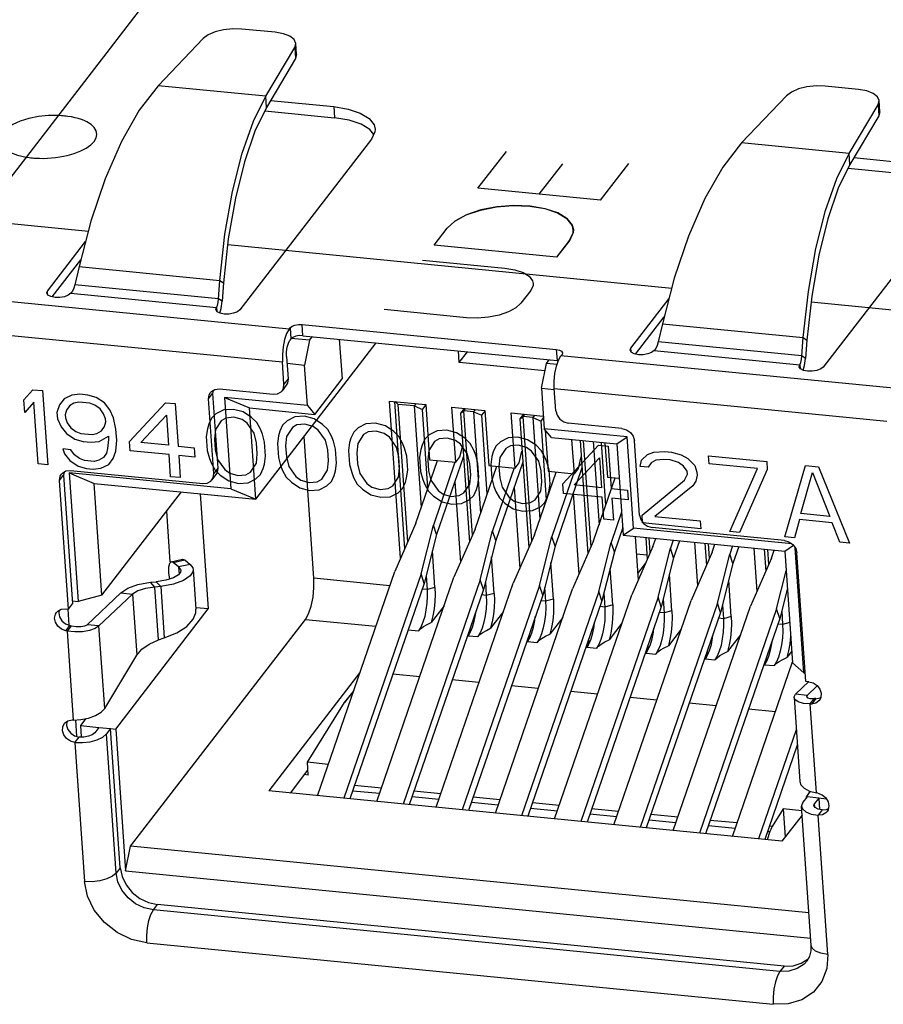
# Model space of a CAD drawing. Extents: x 0 to 1189, y 0 to 841.
# Tile 38 of 50: x 636 to 650, y 368 to 384. Entities that reach past the tile are written whole.
import ezdxf

# ---------------------------------------------------------------- set-up
doc = ezdxf.new("R2010")
doc.units = 0
doc.header["$LTSCALE"] = 65.395
doc.layers.get('0').update_dxf_attribs({"linetype": 'CONTINUOUS'})

msp = doc.modelspace()

# ---------------------------------------------------------------- linework, layer by layer
at = {"color": 7, "linetype": 'CONTINUOUS'}
for p, q in [((640.824, 387.778), (634.931, 380.136)), ((640.474, 384.126), (639.935, 384.178)), ((639.312, 384.025), (638.588, 383.264)), ((640.79, 383.881), (640.807, 383.945)), ((640.819, 383.765), (640.807, 383.945)), ((640.321, 383.094), (640.79, 383.881)), ((640.79, 383.881), (640.802, 383.701)), ((640.819, 383.766), (640.802, 383.701)), ((640.802, 383.701), (640.333, 382.915)), ((640.321, 383.094), (638.588, 383.264)), ((649.886, 383.203), (649.347, 383.256)), ((640.122, 382.692), (640.321, 383.094)), ((640.333, 382.915), (640.321, 383.094)), ((640.4, 383.026), (641.421, 382.926)), ((648.724, 383.103), (648, 382.341)), ((650.202, 382.958), (650.219, 383.023)), ((650.231, 382.843), (650.219, 383.023)), ((640.305, 382.857), (641.433, 382.747)), ((641.421, 382.926), (641.433, 382.747)), ((649.733, 382.172), (650.202, 382.958)), ((650.202, 382.958), (650.214, 382.778)), ((650.231, 382.843), (650.214, 382.778)), ((650.214, 382.778), (649.745, 381.992)), ((642.064, 382.476), (642.002, 382.555)), ((642.084, 382.518), (642.03, 382.403)), ((642.086, 382.565), (642.084, 382.518)), ((642.03, 382.403), (639.905, 379.648)), ((649.733, 382.172), (648, 382.341)), ((643.746, 381.61), (644.204, 382.204)), ((649.534, 381.769), (649.733, 382.172)), ((649.745, 381.992), (649.733, 382.172)), ((645.722, 381.416), (646.18, 382.01)), ((649.812, 382.104), (650.833, 382.004)), ((644.735, 381.513), (645.114, 382.005)), ((649.717, 381.935), (650.845, 381.824)), ((644.734, 381.513), (643.746, 381.61)), ((645.721, 381.416), (644.735, 381.513)), ((651.442, 381.481), (649.317, 378.726)), ((644.044, 381.309), (644.316, 381.331)), ((644.316, 381.331), (644.582, 381.322)), ((644.582, 381.322), (644.825, 381.282)), ((644.825, 381.282), (645.029, 381.215)), ((643.037, 380.691), (643.249, 380.967)), ((643.038, 380.691), (643.25, 380.966)), ((645.267, 381.014), (645.285, 380.943)), ((645.284, 380.943), (645.267, 381.012)), ((645.282, 380.893), (645.284, 380.943)), ((645.285, 380.943), (645.283, 380.894)), ((645.285, 380.935), (645.284, 380.943)), ((636.799, 379.952), (637.416, 380.752)), ((645.225, 380.773), (645.013, 380.498)), ((645.226, 380.773), (645.013, 380.497)), ((645.225, 380.773), (645.282, 380.893)), ((645.283, 380.894), (645.226, 380.773)), ((645.013, 380.497), (643.037, 380.691)), ((645.013, 380.498), (643.038, 380.691)), ((636.877, 379.857), (637.339, 380.456)), ((642.852, 380.452), (644.179, 380.322)), ((637.31, 380.345), (637.243, 380.054)), ((637.31, 380.345), (639.581, 380.122)), ((639.557, 379.827), (639.581, 380.122)), ((639.581, 380.122), (639.641, 380.083)), ((644.626, 380.118), (644.638, 380.073)), ((636.788, 379.92), (636.799, 379.952)), ((636.803, 379.894), (636.799, 379.952)), ((639.557, 379.827), (637.243, 380.054)), ((639.641, 380.083), (639.618, 379.788)), ((644.599, 379.961), (644.44, 379.755)), ((644.636, 380.04), (644.599, 379.961)), ((644.638, 380.073), (644.636, 380.04)), ((640.699, 379.339), (635.336, 379.864)), ((636.922, 379.848), (636.855, 379.861)), ((637.176, 379.916), (639.529, 379.685)), ((639.618, 379.788), (639.557, 379.827)), ((639.6, 379.672), (639.618, 379.788)), ((646.211, 379.03), (646.828, 379.829)), ((639.517, 379.653), (639.529, 379.685)), ((639.529, 379.685), (639.533, 379.626)), ((639.58, 379.596), (639.6, 379.672)), ((643.562, 379.522), (642.235, 379.652)), ((644.44, 379.755), (644.358, 379.68)), ((646.289, 378.934), (646.751, 379.534)), ((635.228, 379.333), (640.591, 378.807)), ((640.699, 379.339), (640.716, 379.36)), ((640.716, 379.36), (640.728, 379.181)), ((640.907, 379.411), (645.01, 379.009)), ((640.919, 379.231), (640.907, 379.411)), ((646.722, 379.422), (646.655, 379.131)), ((646.722, 379.422), (648.993, 379.2)), ((640.728, 379.181), (640.712, 379.159)), ((641.029, 379.157), (640.734, 379.185)), ((640.919, 379.231), (645.023, 378.829)), ((641.029, 379.157), (640.948, 378.758)), ((641.029, 379.157), (641.075, 379.216)), ((641.509, 379.174), (641.553, 378.535)), ((648.969, 378.905), (648.993, 379.2)), ((648.993, 379.2), (649.053, 379.16)), ((649.053, 379.16), (649.03, 378.865)), ((640.16, 376.593), (642.105, 379.115)), ((645.01, 379.009), (645.023, 378.829)), ((646.2, 378.998), (646.211, 379.03)), ((646.215, 378.971), (646.211, 379.03)), ((646.588, 378.993), (648.941, 378.762)), ((648.969, 378.905), (646.655, 379.131)), ((640.658, 378.893), (640.683, 378.534)), ((643.445, 378.798), (643.432, 378.985)), ((643.445, 378.798), (643.579, 378.971)), ((644.85, 378.782), (644.896, 378.842)), ((645.085, 378.909), (645.102, 378.93)), ((650.449, 378.383), (645.085, 378.909)), ((645.11, 378.955), (645.102, 378.93)), ((646.334, 378.925), (646.267, 378.939)), ((649.03, 378.865), (648.969, 378.905)), ((649.012, 378.75), (649.03, 378.865)), ((640.616, 378.448), (640.591, 378.807)), ((640.665, 378.786), (640.948, 378.758)), ((640.993, 378.103), (640.948, 378.758)), ((644.826, 378.663), (643.445, 378.798)), ((644.769, 378.383), (644.85, 378.782)), ((645.021, 378.765), (644.85, 378.782)), ((645.041, 378.825), (645.023, 378.829)), ((648.929, 378.73), (648.941, 378.762)), ((648.941, 378.762), (648.945, 378.704)), ((648.992, 378.674), (649.012, 378.75)), ((640.683, 378.534), (640.616, 378.448)), ((641.112, 377.962), (641.553, 378.535)), ((639.575, 378.372), (640.441, 378.287)), ((640.653, 378.431), (640.587, 378.344)), ((644.769, 378.383), (644.976, 378.363)), ((644.769, 378.383), (644.815, 377.728)), ((644.977, 378.377), (650.341, 377.852)), ((645.002, 378.018), (644.977, 378.377)), ((639.399, 378.211), (639.465, 378.297)), ((639.483, 377.008), (639.399, 378.211)), ((639.429, 378.315), (639.445, 378.332)), ((639.473, 378.348), (639.465, 378.297)), ((639.465, 378.297), (639.549, 377.094)), ((640.993, 378.103), (639.657, 378.234)), ((639.657, 378.234), (640.058, 378.066)), ((639.657, 378.234), (639.759, 376.761)), ((640.058, 378.066), (641.112, 377.962)), ((640.16, 376.593), (640.058, 378.066)), ((640.993, 378.103), (641.112, 377.962)), ((642.32, 378.177), (642.903, 378.12)), ((642.497, 375.642), (642.32, 378.177)), ((642.398, 378.169), (642.563, 375.794)), ((642.406, 378.169), (642.459, 378.123)), ((642.717, 378.098), (642.459, 378.123)), ((642.613, 375.907), (642.459, 378.123)), ((642.746, 378.135), (642.717, 378.098)), ((642.717, 378.098), (642.851, 378.042)), ((642.717, 378.098), (642.831, 376.46)), ((642.851, 378.042), (642.903, 378.11)), ((642.939, 376.773), (642.851, 378.042)), ((642.903, 378.12), (642.965, 377.231)), ((643.326, 378.078), (643.859, 378.026)), ((643.388, 377.19), (643.326, 378.078)), ((643.522, 378.059), (643.463, 377.982)), ((643.517, 378.02), (643.546, 378.057)), ((643.702, 378.042), (643.674, 378.004)), ((643.463, 377.982), (643.517, 378.02)), ((643.463, 377.982), (643.608, 375.901)), ((643.674, 378.004), (643.517, 378.02)), ((643.657, 376.014), (643.517, 378.02)), ((643.674, 378.004), (643.807, 377.948)), ((643.674, 378.004), (643.788, 376.366)), ((643.807, 377.948), (643.86, 378.016)), ((643.896, 376.679), (643.807, 377.948)), ((643.859, 378.026), (643.921, 377.137)), ((644.283, 377.985), (644.8, 377.934)), ((644.344, 377.096), (644.283, 377.985)), ((644.478, 377.965), (644.419, 377.888)), ((644.419, 377.888), (644.474, 377.926)), ((644.419, 377.888), (644.564, 375.807)), ((644.474, 377.926), (644.502, 377.963)), ((644.63, 377.911), (644.474, 377.926)), ((644.613, 375.92), (644.474, 377.926)), ((644.659, 377.948), (644.63, 377.911)), ((644.63, 377.911), (644.763, 377.855)), ((644.63, 377.911), (644.744, 376.273)), ((644.763, 377.855), (644.802, 377.905)), ((644.852, 376.586), (644.763, 377.855)), ((646.151, 377.597), (644.815, 377.728)), ((644.933, 377.588), (644.815, 377.728)), ((646.069, 377.735), (645.203, 377.82)), ((641.098, 375.318), (640.939, 377.604)), ((644.831, 377.709), (644.877, 377.044)), ((644.933, 377.588), (645.987, 377.485)), ((645.987, 377.485), (646.151, 377.597)), ((646.254, 376.125), (646.151, 377.597)), ((643.455, 377.276), (643.499, 377.462)), ((645.301, 377.002), (645.262, 377.556)), ((645.393, 377.543), (645.52, 375.713)), ((645.57, 375.826), (645.45, 377.537)), ((645.607, 377.522), (645.7, 376.179)), ((645.808, 376.492), (645.737, 377.509)), ((645.795, 377.503), (645.833, 376.95)), ((645.987, 377.485), (646.09, 376.012)), ((646.354, 376.334), (646.27, 377.537)), ((643.511, 377.285), (643.077, 376.024)), ((643.388, 377.19), (643.455, 377.276)), ((643.499, 377.25), (643.512, 377.267)), ((644.411, 377.182), (644.455, 377.368)), ((645.367, 377.088), (645.411, 377.275)), ((639.549, 377.094), (639.483, 377.008)), ((642.744, 376.205), (643.093, 377.219)), ((642.965, 377.231), (643.388, 377.19)), ((643.375, 377.191), (643.026, 376.177)), ((643.7, 376.111), (644.049, 377.125)), ((643.921, 377.137), (644.344, 377.096)), ((644.331, 377.097), (643.982, 376.084)), ((644.467, 377.192), (644.033, 375.93)), ((644.344, 377.096), (644.411, 377.182)), ((645.424, 377.098), (644.989, 375.836)), ((645.301, 377.002), (645.367, 377.088)), ((636.995, 376.895), (637.061, 376.981)), ((637.025, 376.999), (637.041, 377.016)), ((637.069, 377.032), (637.061, 376.981)), ((637.061, 376.981), (637.206, 374.907)), ((639.759, 376.761), (637.152, 377.017)), ((637.152, 377.017), (637.553, 376.849)), ((637.152, 377.017), (637.297, 374.943)), ((637.171, 377.056), (639.307, 376.847)), ((639.519, 376.99), (639.453, 376.904)), ((644.656, 376.018), (645.005, 377.031)), ((644.877, 377.044), (645.301, 377.002)), ((645.288, 377.003), (644.939, 375.99)), ((645.612, 375.924), (645.961, 376.937)), ((645.833, 376.95), (646.026, 376.931)), ((637.139, 374.821), (636.995, 376.895)), ((637.553, 376.849), (640.16, 376.593)), ((637.679, 375.044), (637.553, 376.849)), ((643.372, 376.88), (643.463, 375.571)), ((644.328, 376.787), (644.419, 375.477)), ((637.679, 375.044), (638.964, 376.71)), ((639.266, 376.681), (639.395, 374.823)), ((639.759, 376.761), (640.16, 376.593)), ((645.284, 376.693), (645.375, 375.383)), ((638.782, 375.583), (638.725, 376.401)), ((646.064, 376.386), (645.895, 375.896)), ((642.744, 376.205), (642.403, 375.428)), ((642.827, 375.387), (643.026, 376.177)), ((643.077, 376.024), (643.026, 376.177)), ((646.081, 376.136), (645.946, 375.743)), ((648.691, 375.927), (646.554, 376.136)), ((643.077, 376.024), (642.877, 375.233)), ((643.7, 376.111), (643.359, 375.335)), ((643.783, 375.293), (643.982, 376.084)), ((644.033, 375.93), (643.982, 376.084)), ((644.656, 376.018), (644.316, 375.241)), ((644.739, 375.199), (644.939, 375.99)), ((644.989, 375.836), (644.939, 375.99)), ((646.09, 376.012), (646.254, 376.125)), ((646.09, 376.012), (648.697, 375.757)), ((648.809, 375.874), (646.254, 376.125)), ((646.283, 375.993), (646.332, 375.29)), ((646.452, 375.977), (646.476, 375.62)), ((646.526, 375.732), (646.509, 375.971)), ((644.033, 375.93), (643.834, 375.139)), ((644.989, 375.836), (644.79, 375.046)), ((645.612, 375.924), (645.272, 375.147)), ((645.695, 375.106), (645.895, 375.896)), ((645.946, 375.743), (645.895, 375.896)), ((646.569, 375.83), (646.228, 375.053)), ((646.569, 375.83), (646.614, 375.961)), ((646.896, 375.933), (646.851, 375.803)), ((646.996, 375.923), (646.902, 375.649)), ((647.239, 375.899), (647.288, 375.196)), ((647.408, 375.883), (647.433, 375.526)), ((647.482, 375.639), (647.465, 375.877)), ((647.525, 375.737), (647.57, 375.867)), ((647.852, 375.839), (647.807, 375.709)), ((647.953, 375.829), (647.858, 375.555)), ((648.697, 375.757), (648.835, 375.851)), ((643.051, 375.169), (643.01, 375.759)), ((644.007, 375.075), (643.966, 375.665)), ((645.946, 375.743), (645.746, 374.952)), ((646.302, 375.711), (646.471, 375.694)), ((646.652, 375.012), (646.851, 375.803)), ((646.902, 375.649), (646.851, 375.803)), ((647.525, 375.737), (647.184, 374.96)), ((647.608, 374.918), (647.807, 375.709)), ((647.858, 375.555), (647.807, 375.709)), ((648.195, 375.806), (648.244, 375.102)), ((648.364, 375.789), (648.389, 375.432)), ((648.438, 375.545), (648.422, 375.783)), ((648.481, 375.643), (648.526, 375.773)), ((648.697, 375.757), (648.822, 373.952)), ((649.005, 373.795), (648.865, 375.81)), ((649.036, 373.655), (648.892, 375.729)), ((638.794, 375.584), (638.981, 375.625)), ((638.828, 375.572), (638.794, 375.584)), ((638.828, 375.572), (639.015, 375.613)), ((638.915, 375.501), (638.828, 375.572)), ((639.102, 375.542), (638.915, 375.501)), ((638.915, 375.501), (638.923, 375.385)), ((638.981, 375.625), (639.015, 375.613)), ((639.015, 375.613), (639.102, 375.542)), ((644.963, 374.981), (644.922, 375.571)), ((646.324, 375.396), (646.449, 375.557)), ((646.902, 375.649), (646.702, 374.858)), ((647.858, 375.555), (647.659, 374.765)), ((648.481, 375.643), (648.141, 374.866)), ((638.915, 375.375), (638.832, 375.325)), ((639.104, 375.357), (638.994, 375.283)), ((639.151, 375.458), (639.195, 374.818)), ((641.157, 371.81), (642.403, 375.428)), ((642.827, 375.387), (641.581, 371.769)), ((642.877, 375.233), (642.827, 375.387)), ((642.908, 375.356), (642.924, 375.135)), ((645.92, 374.888), (645.879, 375.478)), ((646.876, 374.794), (646.835, 375.384)), ((648.564, 374.824), (648.719, 375.438)), ((638.462, 375.254), (638.556, 375.263)), ((638.532, 375.176), (638.462, 375.254)), ((638.627, 375.186), (638.532, 375.176)), ((638.556, 375.263), (638.627, 375.186)), ((638.627, 375.186), (638.684, 374.356)), ((642.324, 375.198), (641.098, 375.318)), ((642.877, 375.233), (641.681, 371.759)), ((642.113, 371.717), (643.359, 375.335)), ((643.783, 375.293), (642.537, 371.675)), ((643.07, 371.623), (644.316, 375.241)), ((644.739, 375.199), (643.493, 371.581)), ((643.834, 375.139), (643.783, 375.293)), ((643.865, 375.262), (643.88, 375.041)), ((644.79, 375.046), (644.739, 375.199)), ((647.832, 374.7), (647.791, 375.29)), ((637.679, 375.044), (637.297, 374.943)), ((637.442, 374.568), (637.985, 375.083)), ((638.173, 375.064), (637.63, 374.549)), ((637.985, 375.083), (638.095, 375.156)), ((637.985, 375.083), (638.173, 375.064)), ((638.173, 375.064), (638.242, 374.08)), ((638.592, 374.325), (638.532, 375.176)), ((643.834, 375.139), (642.637, 371.665)), ((642.924, 375.135), (642.846, 375.143)), ((643.051, 375.169), (642.924, 375.135)), ((644.79, 375.046), (643.593, 371.572)), ((643.88, 375.041), (643.802, 375.049)), ((644.007, 375.075), (643.88, 375.041)), ((644.026, 371.529), (645.272, 375.147)), ((645.695, 375.106), (644.449, 371.488)), ((644.821, 375.168), (644.836, 374.948)), ((644.982, 371.436), (646.228, 375.053)), ((645.746, 374.952), (645.695, 375.106)), ((645.777, 375.074), (645.792, 374.854)), ((648.738, 375.16), (648.615, 374.671)), ((637.139, 374.821), (637.206, 374.907)), ((637.202, 374.952), (637.297, 374.943)), ((643.201, 374.873), (642.993, 374.604)), ((645.746, 374.952), (644.55, 371.478)), ((644.836, 374.948), (644.759, 374.955)), ((644.963, 374.981), (644.836, 374.948)), ((646.652, 375.012), (645.406, 371.394)), ((646.702, 374.858), (645.506, 371.384)), ((645.792, 374.854), (645.715, 374.861)), ((645.92, 374.888), (645.792, 374.854)), ((645.938, 371.342), (647.184, 374.96)), ((647.608, 374.918), (646.362, 371.3)), ((646.702, 374.858), (646.652, 375.012)), ((646.733, 374.981), (646.749, 374.76)), ((646.895, 371.248), (648.141, 374.866)), ((647.659, 374.765), (647.608, 374.918)), ((647.69, 374.887), (647.705, 374.666)), ((636.946, 374.768), (636.966, 374.789)), ((636.991, 374.802), (636.982, 374.761)), ((636.982, 374.761), (636.996, 374.694)), ((637.092, 374.825), (637.139, 374.821)), ((637.151, 374.56), (637.133, 374.82)), ((637.901, 372.886), (639.395, 374.823)), ((639.395, 374.823), (639.198, 374.842)), ((644.157, 374.78), (643.949, 374.511)), ((647.659, 374.765), (646.462, 371.29)), ((646.749, 374.76), (646.671, 374.768)), ((646.876, 374.794), (646.749, 374.76)), ((648.564, 374.824), (647.318, 371.207)), ((647.832, 374.7), (647.705, 374.666)), ((648.615, 374.671), (648.564, 374.824)), ((648.646, 374.793), (648.661, 374.573)), ((637.092, 374.583), (637.165, 374.554)), ((637.094, 374.47), (637.161, 374.556)), ((637.184, 374.551), (637.117, 374.465)), ((637.165, 374.554), (637.184, 374.552)), ((637.63, 374.549), (637.442, 374.568)), ((637.723, 373.218), (637.63, 374.549)), ((638.141, 370.995), (640.964, 374.654)), ((640.964, 374.654), (642.098, 374.543)), ((645.113, 374.686), (644.906, 374.417)), ((646.069, 374.592), (645.862, 374.323)), ((648.615, 374.671), (647.418, 371.197)), ((647.705, 374.666), (647.628, 374.674)), ((648.661, 374.573), (648.584, 374.58)), ((648.777, 374.603), (648.661, 374.573)), ((637.117, 374.466), (637.099, 374.468)), ((637.117, 374.466), (637.217, 373.03)), ((642.621, 374.487), (642.789, 374.471)), ((643.589, 374.392), (643.745, 374.377)), ((647.026, 374.498), (646.818, 374.23)), ((647.982, 374.405), (647.774, 374.136)), ((638.592, 374.325), (638.684, 374.356)), ((644.545, 374.299), (644.701, 374.283)), ((637.723, 373.218), (638.242, 374.08)), ((645.501, 374.205), (645.658, 374.19)), ((646.458, 374.111), (646.614, 374.096)), ((648.809, 374.144), (648.731, 374.042)), ((647.414, 374.018), (647.57, 374.002)), ((647.851, 371.154), (648.821, 373.971)), ((648.37, 373.924), (648.526, 373.909)), ((649.005, 373.795), (648.822, 373.952)), ((641.841, 373.797), (640.369, 371.888)), ((642.806, 373.728), (642.374, 373.771)), ((649.005, 373.795), (649.026, 373.793)), ((643.762, 373.635), (643.33, 373.677)), ((648.868, 373.448), (649.082, 373.651)), ((649.083, 373.65), (649.036, 373.655)), ((641.741, 373.507), (641.593, 373.314)), ((641.593, 373.314), (641.734, 373.486)), ((644.719, 373.541), (644.286, 373.583)), ((645.675, 373.447), (645.242, 373.489)), ((649.056, 373.429), (648.868, 373.448)), ((649.056, 373.429), (649.044, 373.409)), ((649.219, 373.584), (649.056, 373.429)), ((649.059, 373.393), (649.056, 373.429)), ((640.993, 372.349), (641.593, 373.314)), ((646.631, 373.353), (646.199, 373.396)), ((647.587, 373.26), (647.155, 373.302)), ((648.845, 373.395), (648.939, 372.039)), ((649.044, 373.409), (649.063, 373.388)), ((649.063, 373.388), (649.108, 373.377)), ((649.108, 373.377), (649.175, 373.376)), ((649.108, 373.29), (649.175, 373.376)), ((649.208, 371.855), (649.108, 373.291)), ((649.108, 373.29), (649.131, 373.29)), ((649.197, 373.376), (649.131, 373.29)), ((649.197, 373.376), (649.175, 373.376)), ((649.193, 373.375), (649.263, 373.39)), ((649.254, 373.348), (649.248, 373.342)), ((649.263, 373.39), (649.279, 373.402)), ((648.544, 373.166), (648.111, 373.208)), ((637.071, 372.972), (637.077, 372.979)), ((637.113, 373.005), (637.109, 372.944)), ((637.199, 373.032), (637.217, 373.03)), ((637.276, 372.766), (637.258, 373.034)), ((637.336, 372.941), (637.425, 373.055)), ((637.109, 372.944), (637.131, 372.877)), ((637.336, 372.941), (637.63, 372.912)), ((637.349, 372.76), (637.336, 372.941)), ((637.63, 372.91), (637.563, 372.824)), ((637.63, 372.91), (637.818, 372.892)), ((637.818, 372.892), (637.751, 372.806)), ((637.908, 370.561), (637.751, 372.806)), ((637.818, 372.894), (637.901, 372.886)), ((637.974, 370.647), (637.818, 372.892)), ((637.901, 372.886), (638.061, 370.596)), ((648.881, 372.874), (648.274, 371.113)), ((637.242, 372.671), (637.309, 372.757)), ((637.242, 372.671), (637.398, 370.426)), ((648.898, 372.623), (648.375, 371.103)), ((641.331, 372.316), (640.993, 372.349)), ((641.008, 372.144), (640.993, 372.349)), ((640.72, 371.853), (641.002, 372.22)), ((641.008, 372.144), (640.949, 372.15)), ((648.651, 371.076), (640.369, 371.888)), ((641.726, 371.891), (642.159, 371.849)), ((642.188, 371.933), (641.755, 371.975)), ((643.144, 371.839), (642.712, 371.882)), ((649.045, 371.793), (649.113, 371.882)), ((649.231, 371.851), (649.208, 371.856)), ((642.683, 371.798), (643.115, 371.755)), ((643.639, 371.704), (644.071, 371.661)), ((644.1, 371.746), (643.668, 371.788)), ((645.057, 371.652), (644.624, 371.694)), ((649.056, 371.791), (648.989, 371.704)), ((649.045, 371.793), (649.056, 371.792)), ((649.046, 371.778), (649.045, 371.793)), ((649.244, 371.772), (649.056, 371.791)), ((649.166, 371.654), (649.178, 371.686)), ((649.244, 371.772), (649.178, 371.686)), ((649.182, 371.627), (649.178, 371.686)), ((649.244, 371.774), (649.366, 371.762)), ((649.244, 371.772), (649.257, 371.59)), ((644.595, 371.61), (645.028, 371.568)), ((646.013, 371.558), (645.58, 371.6)), ((648.67, 371.596), (648.495, 371.315)), ((648.972, 371.567), (648.67, 371.596)), ((648.67, 371.596), (648.701, 371.141)), ((649.123, 369.395), (648.967, 371.64)), ((649.299, 371.581), (649.232, 371.595)), ((649.299, 371.581), (649.233, 371.495)), ((649.299, 371.581), (649.368, 371.587)), ((649.379, 371.553), (649.359, 371.532)), ((649.368, 371.587), (649.401, 371.605)), ((645.551, 371.516), (645.984, 371.474)), ((646.508, 371.423), (646.94, 371.38)), ((646.969, 371.464), (646.537, 371.507)), ((647.925, 371.371), (647.493, 371.413)), ((648.977, 371.498), (648.651, 371.076)), ((649.389, 369.251), (649.233, 371.495)), ((647.464, 371.329), (647.896, 371.287)), ((648.457, 371.232), (648.412, 371.099)), ((648.42, 371.235), (648.457, 371.232)), ((648.495, 371.315), (648.449, 371.319)), ((638.061, 370.596), (638.141, 370.995)), ((649.086, 369.922), (638.141, 370.995)), ((637.974, 370.647), (637.908, 370.561)), ((638.061, 370.596), (649.115, 369.513)), ((638.51, 369.967), (638.576, 370.053)), ((648.618, 368.977), (638.51, 369.967)), ((648.685, 369.063), (638.576, 370.053)), ((638.402, 369.436), (648.511, 368.445)), ((648.962, 369.107), (649.073, 369.181)), ((649.073, 369.181), (649.077, 369.185)), ((648.685, 369.063), (648.618, 368.977)), ((648.763, 368.981), (648.618, 368.977))]:
    msp.add_line(p, q, dxfattribs=at)
at = {"color": 4, "linetype": 'CONTINUOUS'}
for p, q in [((635.019, 381.16), (637.46, 380.92)), ((639.708, 380.7), (646.872, 379.998)), ((649.12, 379.778), (652.026, 379.493)), ((636.421, 378.197), (636.565, 378.36)), ((636.565, 378.36), (636.721, 378.345)), ((636.435, 377.994), (636.421, 378.197)), ((636.721, 378.345), (636.804, 377.15)), ((637.067, 378.21), (636.996, 378.116)), ((637.193, 378.273), (637.067, 378.21)), ((637.321, 378.286), (637.193, 378.273)), ((637.452, 378.273), (637.321, 378.286)), ((637.584, 378.235), (637.452, 378.273)), ((637.719, 378.146), (637.584, 378.235)), ((636.579, 378.157), (636.435, 377.994)), ((636.648, 377.166), (636.579, 378.157)), ((636.996, 378.116), (636.953, 377.994)), ((637.153, 378.1), (637.106, 378.029)), ((637.227, 378.144), (637.153, 378.1)), ((637.304, 378.161), (637.227, 378.144)), ((637.486, 378.143), (637.304, 378.161)), ((637.566, 378.11), (637.486, 378.143)), ((637.648, 378.052), (637.566, 378.11)), ((637.706, 377.971), (637.648, 378.052)), ((637.805, 378.037), (637.719, 378.146)), ((637.866, 377.904), (637.805, 378.037)), ((638.125, 377.526), (638.703, 378.15)), ((638.703, 378.15), (638.86, 378.135)), ((638.86, 378.135), (638.908, 377.449)), ((639.799, 378.043), (639.644, 378.033)), ((639.957, 378.002), (639.799, 378.043)), ((636.953, 377.994), (636.96, 377.892)), ((636.96, 377.892), (637.021, 377.76)), ((637.106, 378.029), (637.085, 377.956)), ((637.085, 377.956), (637.089, 377.905)), ((637.089, 377.905), (637.12, 377.826)), ((637.737, 377.892), (637.706, 377.971)), ((637.741, 377.841), (637.737, 377.892)), ((637.904, 377.724), (637.866, 377.904)), ((638.308, 377.508), (638.718, 377.947)), ((638.718, 377.947), (638.751, 377.464)), ((639.446, 377.901), (639.401, 377.804)), ((639.519, 377.969), (639.446, 377.901)), ((639.644, 378.033), (639.519, 377.969)), ((639.679, 377.903), (639.604, 377.86)), ((639.808, 377.916), (639.679, 377.903)), ((639.94, 377.878), (639.808, 377.916)), ((640.021, 377.819), (639.94, 377.878)), ((640.093, 377.913), (639.957, 378.002)), ((640.176, 377.829), (640.093, 377.913)), ((640.791, 377.92), (640.666, 377.857)), ((640.946, 377.931), (640.791, 377.92)), ((641.104, 377.89), (640.946, 377.931)), ((641.24, 377.801), (641.104, 377.89)), ((637.021, 377.76), (637.106, 377.651)), ((637.12, 377.826), (637.178, 377.745)), ((637.178, 377.745), (637.259, 377.686)), ((637.673, 377.696), (637.72, 377.767)), ((637.72, 377.767), (637.741, 377.841)), ((637.917, 377.546), (637.904, 377.724)), ((639.38, 377.731), (639.363, 377.606)), ((639.401, 377.804), (639.38, 377.731)), ((639.51, 377.718), (639.495, 377.568)), ((639.604, 377.86), (639.51, 377.718)), ((640.136, 377.657), (640.021, 377.819)), ((640.235, 377.723), (640.176, 377.829)), ((640.267, 377.644), (640.235, 377.723)), ((640.593, 377.788), (640.548, 377.692)), ((640.666, 377.857), (640.593, 377.788)), ((640.752, 377.748), (640.658, 377.606)), ((640.826, 377.791), (640.752, 377.748)), ((640.955, 377.804), (640.826, 377.791)), ((641.087, 377.765), (640.955, 377.804)), ((641.169, 377.707), (641.087, 377.765)), ((641.324, 377.717), (641.24, 377.801)), ((641.814, 377.745), (641.741, 377.676)), ((641.939, 377.808), (641.814, 377.745)), ((642.094, 377.818), (641.939, 377.808)), ((642.252, 377.777), (642.094, 377.818)), ((642.388, 377.688), (642.252, 377.777)), ((637.106, 377.651), (637.242, 377.562)), ((637.242, 377.562), (637.374, 377.524)), ((637.259, 377.686), (637.339, 377.653)), ((637.339, 377.653), (637.522, 377.635)), ((637.522, 377.635), (637.598, 377.653)), ((637.598, 377.653), (637.673, 377.696)), ((637.633, 377.523), (637.783, 377.61)), ((637.786, 377.559), (637.771, 377.409)), ((637.783, 377.61), (637.786, 377.559)), ((639.363, 377.606), (639.379, 377.378)), ((639.495, 377.568), (639.507, 377.39)), ((640.173, 377.502), (640.136, 377.657)), ((640.302, 377.514), (640.267, 377.644)), ((640.528, 377.618), (640.51, 377.494)), ((640.548, 377.692), (640.528, 377.618)), ((640.658, 377.606), (640.643, 377.456)), ((641.284, 377.544), (641.169, 377.707)), ((641.383, 377.61), (641.324, 377.717)), ((641.414, 377.531), (641.383, 377.61)), ((641.696, 377.579), (641.675, 377.506)), ((641.741, 377.676), (641.696, 377.579)), ((641.899, 377.635), (641.805, 377.493)), ((641.974, 377.678), (641.899, 377.635)), ((642.102, 377.691), (641.974, 377.678)), ((642.235, 377.653), (642.102, 377.691)), ((642.316, 377.594), (642.235, 377.653)), ((642.431, 377.432), (642.316, 377.594)), ((642.471, 377.604), (642.388, 377.688)), ((642.53, 377.498), (642.471, 377.604)), ((642.888, 377.564), (642.843, 377.467)), ((642.961, 377.632), (642.888, 377.564)), ((643.086, 377.696), (642.961, 377.632)), ((643.121, 377.566), (643.047, 377.523)), ((643.241, 377.706), (643.086, 377.696)), ((643.25, 377.579), (643.121, 377.566)), ((643.399, 377.665), (643.241, 377.706)), ((643.382, 377.54), (643.25, 377.579)), ((643.535, 377.576), (643.399, 377.665)), ((643.619, 377.492), (643.535, 377.576)), ((644.234, 377.583), (644.109, 377.52)), ((644.389, 377.593), (644.234, 377.583)), ((644.547, 377.552), (644.389, 377.593)), ((637.176, 377.392), (637.046, 377.404)), ((637.046, 377.404), (637.077, 377.326)), ((637.374, 377.524), (637.505, 377.511)), ((637.505, 377.511), (637.633, 377.523)), ((637.771, 377.409), (637.75, 377.335)), ((637.903, 377.371), (637.917, 377.546)), ((638.136, 377.373), (638.125, 377.526)), ((638.751, 377.464), (638.308, 377.508)), ((638.908, 377.449), (639.168, 377.423)), ((639.168, 377.423), (639.179, 377.271)), ((640.185, 377.324), (640.173, 377.502)), ((640.318, 377.286), (640.302, 377.514)), ((640.51, 377.494), (640.526, 377.265)), ((640.643, 377.456), (640.655, 377.278)), ((641.321, 377.389), (641.284, 377.544)), ((641.449, 377.402), (641.414, 377.531)), ((641.465, 377.173), (641.449, 377.402)), ((641.675, 377.506), (641.658, 377.381)), ((641.805, 377.493), (641.79, 377.343)), ((642.468, 377.277), (642.431, 377.432)), ((642.562, 377.419), (642.53, 377.498)), ((642.597, 377.289), (642.562, 377.419)), ((642.843, 377.467), (642.823, 377.393)), ((643.047, 377.523), (642.953, 377.381)), ((643.464, 377.482), (643.382, 377.54)), ((643.579, 377.319), (643.464, 377.482)), ((643.678, 377.385), (643.619, 377.492)), ((644.036, 377.451), (643.991, 377.355)), ((644.109, 377.52), (644.036, 377.451)), ((644.194, 377.41), (644.1, 377.268)), ((644.269, 377.453), (644.194, 377.41)), ((644.397, 377.466), (644.269, 377.453)), ((644.53, 377.428), (644.397, 377.466)), ((644.611, 377.369), (644.53, 377.428)), ((644.683, 377.463), (644.547, 377.552)), ((644.766, 377.38), (644.683, 377.463)), ((645.114, 376.841), (645.693, 377.465)), ((645.693, 377.465), (645.849, 377.45)), ((645.849, 377.45), (645.897, 376.764)), ((637.077, 377.326), (637.163, 377.216)), ((637.234, 377.31), (637.176, 377.392)), ((637.315, 377.252), (637.234, 377.31)), ((637.395, 377.219), (637.315, 377.252)), ((637.703, 377.264), (637.628, 377.221)), ((637.75, 377.335), (637.703, 377.264)), ((637.788, 377.155), (637.86, 377.249)), ((637.86, 377.249), (637.903, 377.371)), ((638.762, 377.312), (638.136, 377.373)), ((638.786, 376.956), (638.762, 377.312)), ((639.179, 377.271), (638.918, 377.297)), ((638.918, 377.297), (638.943, 376.941)), ((639.379, 377.378), (639.414, 377.248)), ((639.414, 377.248), (639.445, 377.169)), ((639.507, 377.39), (639.544, 377.235)), ((640.17, 377.174), (640.185, 377.324)), ((640.3, 377.161), (640.318, 377.286)), ((640.526, 377.265), (640.561, 377.136)), ((640.655, 377.278), (640.692, 377.123)), ((641.333, 377.211), (641.321, 377.389)), ((641.658, 377.381), (641.674, 377.153)), ((641.79, 377.343), (641.802, 377.165)), ((642.48, 377.099), (642.468, 377.277)), ((642.613, 377.061), (642.597, 377.289)), ((642.823, 377.393), (642.805, 377.269)), ((642.805, 377.269), (642.821, 377.04)), ((642.953, 377.381), (642.937, 377.231)), ((643.616, 377.164), (643.579, 377.319)), ((643.709, 377.306), (643.678, 377.385)), ((643.744, 377.177), (643.709, 377.306)), ((643.97, 377.281), (643.953, 377.156)), ((643.991, 377.355), (643.97, 377.281)), ((644.1, 377.268), (644.085, 377.118)), ((644.726, 377.207), (644.611, 377.369)), ((644.825, 377.273), (644.766, 377.38)), ((644.857, 377.194), (644.825, 377.273)), ((645.297, 376.823), (645.707, 377.262)), ((645.707, 377.262), (645.74, 376.779)), ((646.383, 377.221), (646.48, 377.312)), ((646.48, 377.312), (646.581, 377.353)), ((646.581, 377.353), (646.762, 377.361)), ((646.762, 377.361), (646.866, 377.35)), ((646.866, 377.35), (647.024, 377.31)), ((647.024, 377.31), (647.132, 377.249)), ((647.132, 377.249), (647.244, 377.137)), ((647.466, 377.292), (648.405, 377.2)), ((647.475, 377.164), (647.466, 377.292)), ((636.804, 377.15), (636.648, 377.166)), ((637.163, 377.216), (637.298, 377.127)), ((637.298, 377.127), (637.43, 377.089)), ((637.552, 377.203), (637.395, 377.219)), ((637.43, 377.089), (637.535, 377.079)), ((637.535, 377.079), (637.663, 377.092)), ((637.628, 377.221), (637.552, 377.203)), ((637.663, 377.092), (637.788, 377.155)), ((639.445, 377.169), (639.504, 377.063)), ((639.544, 377.235), (639.659, 377.073)), ((640.076, 377.032), (640.17, 377.174)), ((640.235, 376.991), (640.28, 377.087)), ((640.28, 377.087), (640.3, 377.161)), ((640.561, 377.136), (640.593, 377.057)), ((640.692, 377.123), (640.807, 376.96)), ((641.317, 377.061), (641.333, 377.211)), ((641.448, 377.049), (641.465, 377.173)), ((641.674, 377.153), (641.709, 377.023)), ((641.802, 377.165), (641.839, 377.01)), ((642.465, 376.949), (642.48, 377.099)), ((642.937, 377.231), (642.95, 377.053)), ((643.628, 376.986), (643.616, 377.164)), ((643.76, 376.948), (643.744, 377.177)), ((643.953, 377.156), (643.969, 376.928)), ((644.085, 377.118), (644.097, 376.94)), ((644.763, 377.052), (644.726, 377.207)), ((644.892, 377.064), (644.857, 377.194)), ((646.364, 377.122), (646.383, 377.221)), ((646.494, 377.109), (646.364, 377.122)), ((646.541, 377.18), (646.494, 377.109)), ((646.616, 377.223), (646.541, 377.18)), ((646.745, 377.236), (646.616, 377.223)), ((646.849, 377.226), (646.745, 377.236)), ((646.981, 377.188), (646.849, 377.226)), ((647.063, 377.129), (646.981, 377.188)), ((647.12, 377.048), (647.063, 377.129)), ((647.244, 377.137), (647.277, 377.032)), ((648.257, 377.088), (647.475, 377.164)), ((647.81, 376.072), (648.257, 377.088)), ((648.405, 377.2), (648.414, 377.072)), ((648.697, 375.985), (649.031, 377.138)), ((649.031, 377.138), (649.239, 377.118)), ((649.239, 377.118), (649.74, 375.883)), ((638.943, 376.941), (638.786, 376.956)), ((639.504, 377.063), (639.588, 376.979)), ((639.588, 376.979), (639.724, 376.89)), ((639.659, 377.073), (639.741, 377.014)), ((639.741, 377.014), (639.873, 376.976)), ((639.873, 376.976), (640.002, 376.989)), ((640.002, 376.989), (640.076, 377.032)), ((640.162, 376.922), (640.235, 376.991)), ((640.593, 377.057), (640.652, 376.95)), ((640.652, 376.95), (640.735, 376.866)), ((640.807, 376.96), (640.888, 376.902)), ((641.224, 376.919), (641.317, 377.061)), ((641.382, 376.878), (641.427, 376.975)), ((641.427, 376.975), (641.448, 377.049)), ((641.709, 377.023), (641.74, 376.944)), ((641.74, 376.944), (641.799, 376.838)), ((641.839, 377.01), (641.954, 376.848)), ((642.371, 376.807), (642.465, 376.949)), ((642.575, 376.863), (642.595, 376.936)), ((642.595, 376.936), (642.613, 377.061)), ((642.821, 377.04), (642.856, 376.911)), ((642.95, 377.053), (642.987, 376.898)), ((643.612, 376.837), (643.628, 376.986)), ((643.743, 376.824), (643.76, 376.948)), ((643.969, 376.928), (644.004, 376.798)), ((644.097, 376.94), (644.134, 376.785)), ((644.775, 376.874), (644.763, 377.052)), ((644.908, 376.836), (644.892, 377.064)), ((647.079, 376.901), (647.124, 376.997)), ((647.124, 376.997), (647.12, 377.048)), ((647.28, 376.982), (647.261, 376.883)), ((647.277, 377.032), (647.28, 376.982)), ((648.414, 377.072), (647.966, 376.056)), ((648.955, 376.363), (649.142, 377.026)), ((649.142, 377.026), (649.425, 376.317)), ((639.724, 376.89), (639.882, 376.849)), ((639.882, 376.849), (640.037, 376.859)), ((640.037, 376.859), (640.162, 376.922)), ((640.735, 376.866), (640.871, 376.777)), ((640.871, 376.777), (641.029, 376.736)), ((640.888, 376.902), (641.02, 376.863)), ((641.02, 376.863), (641.149, 376.876)), ((641.149, 376.876), (641.224, 376.919)), ((641.184, 376.746), (641.309, 376.81)), ((641.309, 376.81), (641.382, 376.878)), ((641.799, 376.838), (641.883, 376.754)), ((641.954, 376.848), (642.036, 376.789)), ((642.036, 376.789), (642.168, 376.751)), ((642.297, 376.764), (642.371, 376.807)), ((642.457, 376.697), (642.529, 376.766)), ((642.529, 376.766), (642.575, 376.863)), ((642.856, 376.911), (642.888, 376.832)), ((642.888, 376.832), (642.947, 376.725)), ((642.987, 376.898), (643.101, 376.735)), ((643.519, 376.694), (643.612, 376.837)), ((643.722, 376.75), (643.743, 376.824)), ((644.004, 376.798), (644.035, 376.719)), ((644.134, 376.785), (644.249, 376.623)), ((644.76, 376.724), (644.775, 376.874)), ((644.89, 376.711), (644.908, 376.836)), ((645.125, 376.688), (645.114, 376.841)), ((645.74, 376.779), (645.297, 376.823)), ((646.393, 376.337), (647.079, 376.901)), ((647.214, 376.811), (646.601, 376.316)), ((647.261, 376.883), (647.214, 376.811)), ((641.029, 376.736), (641.184, 376.746)), ((641.883, 376.754), (642.019, 376.665)), ((642.019, 376.665), (642.177, 376.624)), ((642.168, 376.751), (642.297, 376.764)), ((642.177, 376.624), (642.331, 376.634)), ((642.331, 376.634), (642.457, 376.697)), ((642.947, 376.725), (643.03, 376.641)), ((643.03, 376.641), (643.166, 376.552)), ((643.101, 376.735), (643.183, 376.677)), ((643.183, 376.677), (643.315, 376.639)), ((643.315, 376.639), (643.444, 376.651)), ((643.444, 376.651), (643.519, 376.694)), ((643.604, 376.585), (643.677, 376.654)), ((643.677, 376.654), (643.722, 376.75)), ((644.035, 376.719), (644.094, 376.613)), ((644.094, 376.613), (644.178, 376.529)), ((644.249, 376.623), (644.331, 376.564)), ((644.666, 376.582), (644.76, 376.724)), ((644.824, 376.541), (644.87, 376.638)), ((644.87, 376.638), (644.89, 376.711)), ((645.751, 376.627), (645.125, 376.688)), ((645.776, 376.271), (645.751, 376.627)), ((645.897, 376.764), (646.158, 376.738)), ((646.168, 376.586), (645.907, 376.612)), ((645.907, 376.612), (645.932, 376.256)), ((646.158, 376.738), (646.168, 376.586)), ((643.166, 376.552), (643.324, 376.511)), ((643.324, 376.511), (643.479, 376.522)), ((643.479, 376.522), (643.604, 376.585)), ((644.178, 376.529), (644.313, 376.44)), ((644.331, 376.564), (644.463, 376.526)), ((644.463, 376.526), (644.592, 376.539)), ((644.592, 376.539), (644.666, 376.582)), ((644.626, 376.409), (644.752, 376.473)), ((644.752, 376.473), (644.824, 376.541)), ((644.313, 376.44), (644.472, 376.399)), ((644.472, 376.399), (644.626, 376.409)), ((646.402, 376.21), (646.393, 376.337)), ((646.601, 376.316), (647.332, 376.245)), ((649.425, 376.317), (648.955, 376.363)), ((645.932, 376.256), (645.776, 376.271)), ((647.34, 376.118), (646.402, 376.21)), ((647.332, 376.245), (647.34, 376.118)), ((648.936, 376.264), (648.853, 375.97)), ((649.458, 376.213), (648.936, 376.264)), ((649.583, 375.898), (649.458, 376.213)), ((647.966, 376.056), (647.81, 376.072)), ((648.853, 375.97), (648.697, 375.985)), ((649.74, 375.883), (649.583, 375.898))]:
    msp.add_line(p, q, dxfattribs=at)
at = {"color": 7, "linetype": 'CONTINUOUS'}
for points in [[(639.935, 384.178), (639.789, 384.182), (639.641, 384.167), (639.505, 384.134), (639.392, 384.085), (639.312, 384.025)], [(640.807, 383.945), (640.779, 384.009), (640.71, 384.062), (640.606, 384.102), (640.474, 384.126)], [(638.588, 383.264), (638.282, 382.872), (637.994, 382.365), (637.731, 381.761), (637.501, 381.08), (637.31, 380.345)], [(649.347, 383.256), (649.201, 383.26), (649.053, 383.244), (648.917, 383.211), (648.804, 383.162), (648.724, 383.103)], [(650.219, 383.023), (650.191, 383.086), (650.122, 383.14), (650.018, 383.18), (649.886, 383.203)], [(640.333, 382.915), (640.147, 382.531), (639.977, 382.038), (639.832, 381.452), (639.718, 380.793), (639.641, 380.083)], [(641.421, 382.926), (641.654, 382.888), (641.847, 382.822), (641.989, 382.735), (642.07, 382.631), (642.086, 382.565)], [(639.581, 380.122), (639.664, 380.868), (639.787, 381.56), (639.942, 382.174), (640.122, 382.692)], [(642.002, 382.555), (641.86, 382.643), (641.666, 382.708), (641.433, 382.747)], [(648, 382.341), (647.694, 381.95), (647.406, 381.443), (647.143, 380.838), (646.913, 380.157), (646.722, 379.422)], [(649.745, 381.992), (649.559, 381.609), (649.389, 381.116), (649.244, 380.53), (649.13, 379.87), (649.053, 379.16)], [(648.993, 379.2), (649.076, 379.945), (649.199, 380.637), (649.354, 381.252), (649.534, 381.769)], [(643.249, 380.967), (643.374, 381.081), (643.557, 381.18), (643.786, 381.258), (644.044, 381.309)], [(645.267, 381.012), (645.182, 381.121), (645.034, 381.212), (644.832, 381.28), (644.59, 381.321), (644.324, 381.331), (644.052, 381.31), (643.792, 381.259), (643.56, 381.181), (643.375, 381.081), (643.25, 380.966)], [(645.029, 381.215), (645.18, 381.124), (645.267, 381.014)], [(644.179, 380.322), (644.34, 380.295), (644.473, 380.25), (644.571, 380.19), (644.626, 380.118)], [(637.243, 380.054), (637.225, 379.997), (637.202, 379.95), (637.176, 379.916)], [(636.855, 379.861), (636.808, 379.886), (636.788, 379.92)], [(637.176, 379.916), (637.136, 379.884), (637.074, 379.86), (636.999, 379.847), (636.922, 379.848)], [(639.529, 379.685), (639.542, 379.72), (639.552, 379.769), (639.557, 379.827)], [(639.584, 379.594), (639.537, 379.618), (639.517, 379.653)], [(639.905, 379.648), (639.865, 379.616), (639.803, 379.593), (639.728, 379.58), (639.651, 379.58), (639.584, 379.594)], [(644.358, 379.68), (644.238, 379.615), (644.088, 379.564), (643.918, 379.53), (643.739, 379.515), (643.562, 379.522)], [(640.699, 379.339), (640.659, 379.268), (640.626, 379.169), (640.602, 379.051), (640.59, 378.927), (640.591, 378.807)], [(640.716, 379.36), (640.746, 379.384), (640.792, 379.402), (640.848, 379.411), (640.907, 379.411)], [(640.658, 378.893), (640.658, 378.969), (640.668, 379.046), (640.687, 379.112), (640.712, 379.159)], [(640.919, 379.231), (640.861, 379.232), (640.805, 379.222), (640.758, 379.204), (640.728, 379.181)], [(645.01, 379.009), (645.061, 378.998), (645.096, 378.98), (645.11, 378.955)], [(646.267, 378.939), (646.22, 378.963), (646.2, 378.998)], [(646.588, 378.993), (646.548, 378.961), (646.486, 378.938), (646.411, 378.925), (646.334, 378.925)], [(646.655, 379.131), (646.637, 379.075), (646.614, 379.027), (646.588, 378.993)], [(645.012, 378.739), (645.045, 378.838), (645.085, 378.909)], [(648.941, 378.762), (648.954, 378.798), (648.964, 378.846), (648.969, 378.905)], [(644.977, 378.377), (644.976, 378.497), (644.988, 378.622), (645.012, 378.739)], [(648.996, 378.671), (648.949, 378.696), (648.929, 378.73)], [(649.317, 378.726), (649.277, 378.694), (649.215, 378.67), (649.14, 378.657), (649.063, 378.658), (648.996, 378.671)], [(640.683, 378.534), (640.673, 378.466), (640.653, 378.431)], [(639.445, 378.332), (639.503, 378.365), (639.575, 378.372)], [(640.586, 378.344), (640.607, 378.38), (640.616, 378.448)], [(639.399, 378.211), (639.409, 378.279), (639.429, 378.315)], [(640.441, 378.287), (640.512, 378.294), (640.57, 378.327), (640.586, 378.344)], [(645.002, 378.018), (645.022, 377.948), (645.066, 377.886), (645.13, 377.841), (645.203, 377.82)], [(646.069, 377.735), (646.143, 377.714), (646.206, 377.67), (646.25, 377.608), (646.27, 377.537)], [(639.549, 377.094), (639.539, 377.026), (639.519, 376.99)], [(636.995, 376.895), (637.005, 376.963), (637.025, 376.999)], [(637.041, 377.016), (637.099, 377.049), (637.171, 377.056)], [(639.453, 376.904), (639.473, 376.94), (639.483, 377.008)], [(639.307, 376.847), (639.379, 376.853), (639.436, 376.886), (639.453, 376.904)], [(646.354, 376.334), (646.373, 376.264), (646.418, 376.202), (646.481, 376.157), (646.554, 376.136)], [(648.691, 375.927), (648.764, 375.906), (648.828, 375.861), (648.872, 375.799), (648.892, 375.729)], [(638.794, 375.584), (638.768, 375.557), (638.754, 375.495), (638.754, 375.408), (638.767, 375.305), (638.767, 375.305)], [(638.915, 375.501), (638.947, 375.462), (638.951, 375.444)], [(639.102, 375.542), (639.145, 375.484), (639.151, 375.458)], [(638.951, 375.444), (638.947, 375.418), (638.915, 375.375)], [(639.151, 375.458), (639.146, 375.42), (639.104, 375.357)], [(638.095, 375.156), (638.258, 375.215), (638.462, 375.254)], [(638.832, 375.325), (638.709, 375.286), (638.556, 375.263)], [(638.994, 375.283), (638.831, 375.224), (638.627, 375.186)], [(640.964, 374.654), (641.014, 374.743), (641.055, 374.867), (641.085, 375.013), (641.1, 375.169), (641.098, 375.318)], [(638.532, 375.176), (638.379, 375.153), (638.256, 375.114), (638.173, 375.064)], [(642.924, 375.135), (642.926, 375.03), (642.921, 374.919), (642.907, 374.808), (642.886, 374.703), (642.858, 374.609), (642.825, 374.53), (642.789, 374.471)], [(643.051, 375.169), (643.054, 375.058), (643.05, 374.942), (643.038, 374.825), (643.019, 374.711), (642.993, 374.604)], [(643.88, 375.041), (643.883, 374.936), (643.877, 374.825), (643.863, 374.714), (643.842, 374.609), (643.814, 374.515), (643.781, 374.436), (643.745, 374.377)], [(644.007, 375.075), (644.011, 374.965), (644.006, 374.849), (643.994, 374.731), (643.975, 374.617), (643.949, 374.511)], [(644.836, 374.948), (644.839, 374.842), (644.833, 374.732), (644.819, 374.621), (644.798, 374.516), (644.77, 374.421), (644.738, 374.343), (644.701, 374.283)], [(644.963, 374.981), (644.967, 374.871), (644.963, 374.755), (644.951, 374.637), (644.931, 374.523), (644.906, 374.417)], [(645.92, 374.888), (645.923, 374.777), (645.919, 374.661), (645.907, 374.544), (645.888, 374.43), (645.862, 374.323)], [(637.099, 374.468), (637.025, 374.497), (636.968, 374.546), (636.93, 374.608), (636.916, 374.675), (636.929, 374.738), (636.946, 374.768)], [(636.966, 374.789), (637.023, 374.819), (637.092, 374.825)], [(639.152, 374.66), (639.192, 374.759), (639.195, 374.818)], [(643.589, 374.392), (643.625, 374.452), (643.658, 374.53), (643.686, 374.625), (643.707, 374.73), (643.715, 374.795)], [(644.545, 374.299), (644.581, 374.358), (644.614, 374.437), (644.642, 374.531), (644.663, 374.636), (644.671, 374.702)], [(645.792, 374.854), (645.795, 374.749), (645.79, 374.638), (645.776, 374.527), (645.754, 374.422), (645.727, 374.328), (645.694, 374.249), (645.658, 374.19)], [(646.749, 374.76), (646.751, 374.655), (646.746, 374.544), (646.732, 374.433), (646.711, 374.328), (646.683, 374.234), (646.65, 374.155), (646.614, 374.096)], [(646.876, 374.794), (646.879, 374.684), (646.875, 374.567), (646.863, 374.45), (646.844, 374.336), (646.818, 374.23)], [(647.832, 374.7), (647.836, 374.59), (647.831, 374.474), (647.819, 374.356), (647.8, 374.242), (647.774, 374.136)], [(636.996, 374.694), (637.034, 374.632), (637.092, 374.583)], [(637.63, 374.549), (637.57, 374.508), (637.478, 374.475), (637.365, 374.456), (637.241, 374.452), (637.117, 374.465)], [(637.184, 374.551), (637.262, 374.538), (637.338, 374.538), (637.401, 374.549), (637.442, 374.568)], [(638.684, 374.356), (638.885, 374.439), (639.046, 374.542), (639.152, 374.66)], [(642.789, 374.471), (642.821, 374.505), (642.867, 374.538), (642.925, 374.572), (642.993, 374.604)], [(645.501, 374.205), (645.538, 374.264), (645.57, 374.343), (645.598, 374.437), (645.619, 374.542), (645.628, 374.608)], [(647.705, 374.666), (647.708, 374.561), (647.702, 374.45), (647.688, 374.34), (647.667, 374.234), (647.639, 374.14), (647.606, 374.061), (647.57, 374.002)], [(648.661, 374.573), (648.664, 374.467), (648.658, 374.357), (648.644, 374.246), (648.623, 374.141), (648.595, 374.046), (648.563, 373.968), (648.526, 373.909)], [(643.616, 374.507), (643.617, 374.504), (643.619, 374.465), (643.609, 374.428), (643.589, 374.392)], [(643.745, 374.377), (643.778, 374.411), (643.823, 374.445), (643.881, 374.478), (643.949, 374.511)], [(644.572, 374.413), (644.573, 374.41), (644.575, 374.371), (644.566, 374.334), (644.545, 374.299)], [(644.701, 374.283), (644.734, 374.317), (644.78, 374.351), (644.837, 374.384), (644.906, 374.417)], [(646.458, 374.111), (646.494, 374.17), (646.527, 374.249), (646.554, 374.343), (646.576, 374.449), (646.584, 374.514)], [(647.414, 374.018), (647.45, 374.077), (647.483, 374.155), (647.511, 374.25), (647.532, 374.355), (647.54, 374.42)], [(648.789, 374.426), (648.788, 374.38), (648.776, 374.263), (648.756, 374.148), (648.731, 374.042)], [(638.242, 374.08), (638.321, 374.174), (638.441, 374.257), (638.592, 374.325)], [(645.528, 374.319), (645.529, 374.317), (645.531, 374.277), (645.522, 374.24), (645.501, 374.205)], [(645.658, 374.19), (645.69, 374.223), (645.736, 374.257), (645.794, 374.291), (645.862, 374.323)], [(646.485, 374.226), (646.485, 374.223), (646.487, 374.184), (646.478, 374.146), (646.458, 374.111)], [(646.614, 374.096), (646.646, 374.13), (646.692, 374.164), (646.75, 374.197), (646.818, 374.23)], [(648.37, 373.924), (648.406, 373.983), (648.439, 374.062), (648.467, 374.156), (648.488, 374.261), (648.496, 374.327)], [(647.441, 374.132), (647.442, 374.129), (647.444, 374.09), (647.434, 374.053), (647.414, 374.018)], [(647.57, 374.002), (647.603, 374.036), (647.648, 374.07), (647.706, 374.103), (647.774, 374.136)], [(648.397, 374.038), (648.398, 374.035), (648.4, 373.996), (648.391, 373.959), (648.37, 373.924)], [(648.526, 373.909), (648.559, 373.942), (648.605, 373.976), (648.662, 374.009), (648.731, 374.042)], [(649.083, 373.65), (649.154, 373.631), (649.216, 373.588), (649.261, 373.53), (649.283, 373.463)], [(648.845, 373.395), (648.845, 373.403), (648.868, 373.448)], [(649.283, 373.463), (649.278, 373.397), (649.254, 373.348)], [(649.108, 373.29), (648.999, 373.299), (648.913, 373.324), (648.86, 373.36), (648.845, 373.395)], [(649.248, 373.342), (649.197, 373.304), (649.127, 373.289)], [(637.217, 373.031), (637.339, 373.038), (637.463, 373.063), (637.574, 373.103), (637.664, 373.156), (637.723, 373.218)], [(637.242, 372.671), (637.171, 372.69), (637.109, 372.733), (637.064, 372.791), (637.042, 372.858), (637.047, 372.923), (637.071, 372.972)], [(637.077, 372.979), (637.128, 373.017), (637.199, 373.032)], [(637.131, 372.877), (637.176, 372.819), (637.238, 372.776), (637.309, 372.757)], [(637.242, 372.671), (637.365, 372.668), (637.489, 372.682), (637.601, 372.712), (637.692, 372.754), (637.751, 372.806)], [(637.563, 372.824), (637.523, 372.793), (637.461, 372.769), (637.386, 372.756), (637.309, 372.757)], [(648.939, 372.039), (648.956, 371.987), (649.011, 371.931), (649.097, 371.886), (649.208, 371.856)], [(649.227, 371.853), (649.3, 371.824), (649.357, 371.775), (649.396, 371.713), (649.409, 371.646)], [(648.989, 371.704), (648.967, 371.649), (648.967, 371.64)], [(648.967, 371.64), (648.983, 371.596), (649.037, 371.55), (649.123, 371.515), (649.233, 371.495)], [(649.232, 371.595), (649.186, 371.62), (649.166, 371.654)], [(649.359, 371.532), (649.302, 371.501), (649.233, 371.495)], [(649.409, 371.646), (649.396, 371.582), (649.379, 371.553)], [(648.495, 371.315), (648.482, 371.291), (648.469, 371.263), (648.457, 371.232)], [(637.974, 370.647), (638.003, 370.506), (638.069, 370.37), (638.166, 370.25), (638.289, 370.153), (638.428, 370.086), (638.576, 370.053)], [(637.908, 370.561), (637.848, 370.51), (637.758, 370.467), (637.645, 370.437), (637.521, 370.423), (637.398, 370.426)], [(638.402, 369.436), (638.156, 369.491), (637.923, 369.603), (637.718, 369.764), (637.556, 369.964), (637.447, 370.19), (637.398, 370.426)], [(638.51, 369.967), (638.362, 370), (638.223, 370.067), (638.1, 370.164), (638.002, 370.285), (637.937, 370.42), (637.908, 370.561)], [(638.402, 369.436), (638.401, 369.555), (638.413, 369.68), (638.437, 369.797), (638.47, 369.896), (638.51, 369.967)], [(649.056, 369.149), (649.098, 369.223), (649.12, 369.306), (649.123, 369.395)], [(649.389, 369.251), (649.279, 369.271), (649.193, 369.305), (649.139, 369.352), (649.123, 369.395)], [(649.389, 369.251), (649.373, 369.021), (649.294, 368.814), (649.158, 368.643), (648.973, 368.52), (648.753, 368.452), (648.511, 368.445)], [(649.056, 369.149), (649.007, 369.095), (648.896, 369.021), (648.763, 368.981)], [(648.685, 369.063), (648.83, 369.067), (648.962, 369.107)], [(648.618, 368.977), (648.579, 368.906), (648.545, 368.807), (648.521, 368.689), (648.509, 368.565), (648.511, 368.445)]]:
    msp.add_lwpolyline(points, dxfattribs=at)
at = {"color": 4, "linetype": 'CONTINUOUS'}
for points in [[(636.972, 382.783), (636.815, 382.781), (636.654, 382.765), (636.501, 382.735), (636.36, 382.692), (636.241, 382.64), (636.144, 382.579), (636.074, 382.51)], [(637.128, 382.769), (637.103, 382.773), (637.077, 382.775), (637.051, 382.778), (637.025, 382.78), (636.999, 382.781), (636.972, 382.783)], [(637.434, 382.682), (637.394, 382.701), (637.348, 382.718), (637.298, 382.734), (637.245, 382.748), (637.189, 382.76), (637.128, 382.769)], [(637.552, 382.365), (637.584, 382.422), (637.596, 382.478), (637.587, 382.535), (637.556, 382.588), (637.505, 382.638), (637.434, 382.682)], [(636.074, 382.51), (636.037, 382.441), (636.031, 382.37), (636.059, 382.302), (636.118, 382.24), (636.205, 382.187), (636.319, 382.144), (636.456, 382.113)], [(636.997, 382.115), (637.119, 382.14), (637.233, 382.172), (637.337, 382.213), (637.425, 382.259), (637.498, 382.31), (637.552, 382.365)], [(636.456, 382.113), (636.48, 382.109), (636.505, 382.105), (636.53, 382.102), (636.556, 382.1), (636.582, 382.097), (636.608, 382.095)], [(636.608, 382.095), (636.67, 382.093), (636.735, 382.092), (636.8, 382.094), (636.866, 382.099), (636.931, 382.106), (636.997, 382.115)]]:
    msp.add_lwpolyline(points, dxfattribs=at)

doc.saveas('drawing.dxf')
